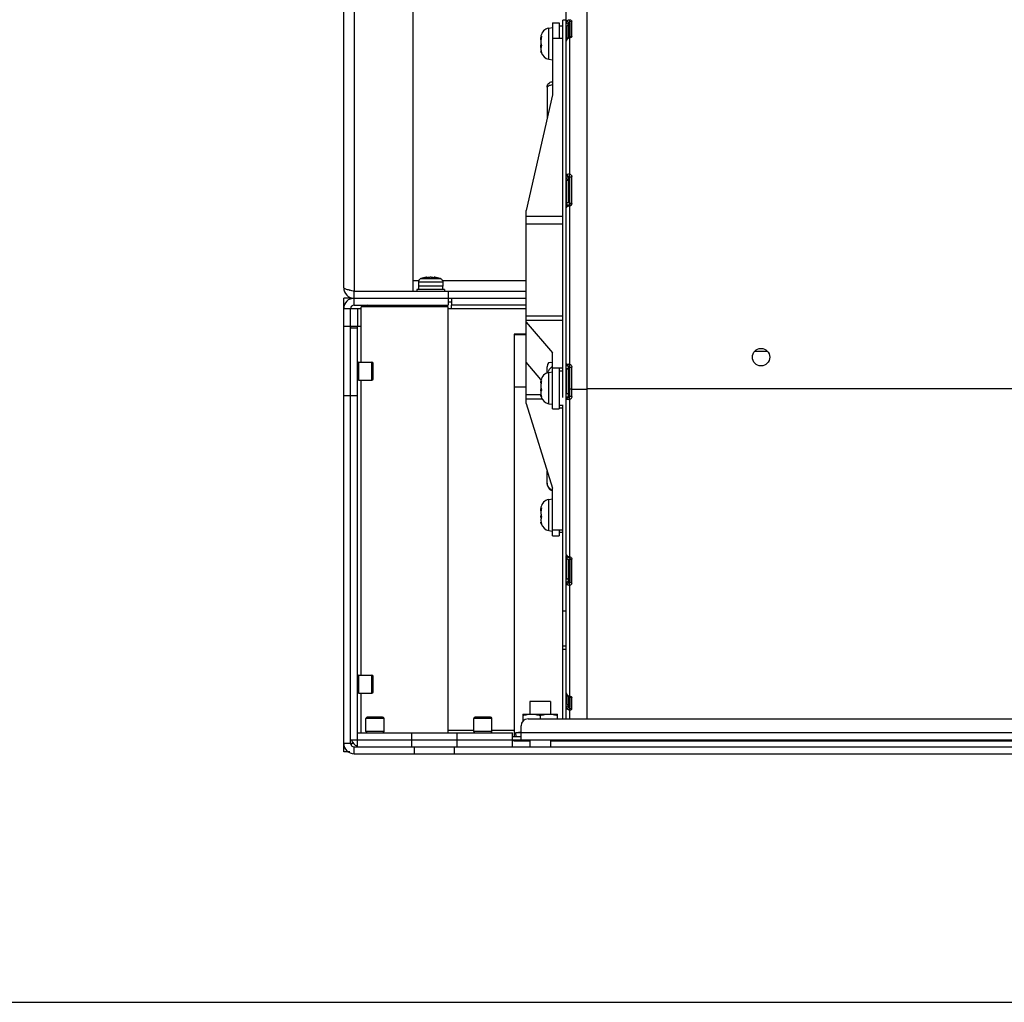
# Model space of a CAD drawing. Header units: millimetres. Extents: x 0 to 1500, y 0 to 1800.
# Tile 2 of 26: x 476 to 759, y 0 to 283. Entities that reach past the tile are written whole.
import ezdxf

# ---------------------------------------------------------------- set-up
doc = ezdxf.new("R2010")
doc.units = ezdxf.units.MM
doc.header["$LTSCALE"] = 117.333333
doc.layers.get('0').update_dxf_attribs({"linetype": 'CONTINUOUS'})

msp = doc.modelspace()

# ---------------------------------------------------------------- linework, layer by layer
at = {"color": 7, "linetype": 'CONTINUOUS'}
for p, q in [((568.82, 205.49), (568.82, 436.49)), ((571.82, 434.49), (571.82, 204.49)), ((588.82, 204.49), (588.82, 299.09)), ((638.82, 81.49), (638.82, 294.57)), ((632.82, 128.74), (632.82, 293.57)), ((627.79, 280.18), (628.82, 280.36)), ((628.82, 281.7), (628.82, 260.94)), ((628.82, 281.7), (630.82, 281.7)), ((630.82, 281.7), (630.82, 277.26)), ((631.82, 280.7), (630.82, 280.7)), ((631.82, 173.92), (631.82, 282.49)), ((632.82, 282.49), (631.82, 282.49)), ((633.02, 280.63), (633.02, 277.11)), ((633.42, 281.06), (633.42, 281.43)), ((633.52, 277.35), (633.52, 281.66)), ((633.82, 281.06), (633.52, 281.06)), ((633.82, 281.65), (633.82, 277.46)), ((634.42, 277.79), (634.42, 282.18)), ((625.56, 277.76), (625.65, 277.76)), ((625.64, 277.81), (625.65, 277.82)), ((627.79, 271.23), (627.79, 280.18)), ((633.89, 277.47), (633.32, 277.27)), ((633.87, 277.46), (633.89, 277.47)), ((628.82, 277.26), (631.82, 277.26)), ((632.97, 276.93), (632.82, 276.45)), ((633.11, 277.11), (632.97, 276.93)), ((633.11, 277.11), (633.07, 277)), ((633.32, 277.27), (633.11, 277.11)), ((633.11, 277.11), (633.11, 277.11)), ((633.82, 238.22), (633.82, 277.32)), ((625.55, 273.5), (625.54, 273.6)), ((625.66, 273.16), (625.64, 273.2)), ((627.79, 271.23), (628.82, 271.04)), ((628.82, 260.94), (621.32, 227.73)), ((627.32, 263.15), (627.32, 254.3)), ((633.02, 229.03), (633.02, 236.22)), ((633.42, 236.4), (633.42, 237.28)), ((633.42, 236.58), (633.52, 236.58)), ((633.52, 230.06), (633.52, 237.38)), ((633.82, 236.43), (633.52, 236.43)), ((633.82, 229.56), (633.82, 237.19)), ((634.42, 229.79), (634.42, 237.46)), ((633.64, 229.34), (633.4, 229.26)), ((633.82, 230.06), (633.52, 230.06)), ((621.32, 172.23), (621.32, 227.73)), ((633.04, 229.05), (632.82, 228.57)), ((633.27, 229.23), (633.02, 229.23)), ((633.27, 229.21), (633.04, 229.05)), ((633.4, 229.26), (633.27, 229.21)), ((633.27, 229.21), (633.27, 229.21)), ((633.82, 183.48), (633.82, 229)), ((621.32, 226.04), (631.82, 226.04)), ((631.82, 223.8), (621.32, 223.8)), ((590.39, 207.49), (588.82, 207.49)), ((590.39, 207.54), (590.32, 207.19)), ((590.32, 207.19), (590.32, 205.99)), ((590.32, 207.19), (597.32, 207.19)), ((590.42, 207.54), (590.39, 207.54)), ((591.05, 208.14), (596.6, 208.14)), ((592.73, 208.38), (592.73, 208.43)), ((592.82, 208.37), (592.82, 208.48)), ((594.83, 208.37), (594.83, 208.48)), ((594.92, 208.38), (594.92, 208.43)), ((597.26, 207.54), (597.23, 207.54)), ((597.26, 207.54), (597.32, 207.19)), ((621.32, 207.49), (597.26, 207.49)), ((597.32, 207.19), (597.32, 205.99)), ((571.82, 200.49), (571.82, 204.49)), ((571.82, 204.49), (588.82, 204.49)), ((588.82, 204.49), (621.32, 204.49)), ((589.82, 204.99), (589.82, 204.49)), ((597.82, 204.99), (589.82, 204.99)), ((597.32, 205.99), (590.32, 205.99)), ((590.37, 205.99), (590.37, 204.99)), ((597.27, 205.99), (597.27, 204.99)), ((597.82, 204.99), (597.82, 204.49)), ((598.82, 204.49), (598.82, 200.49)), ((568.82, 71.99), (568.82, 202.49)), ((570.82, 202.49), (568.82, 202.49)), ((571.82, 202.49), (621.32, 202.49)), ((598.82, 201.49), (599.82, 201.49)), ((599.82, 202.49), (599.82, 200.49)), ((568.82, 199.49), (572.82, 199.49)), ((570.82, 193.99), (570.82, 199.49)), ((571.82, 200.49), (598.82, 200.49)), ((572.82, 199.49), (572.82, 194.49)), ((572.82, 199.49), (573.82, 199.49)), ((573.82, 184.09), (573.82, 199.99)), ((598.82, 199.99), (573.82, 199.99)), ((575.82, 200.49), (575.32, 199.99)), ((576.82, 200.49), (576.82, 199.99)), ((580.82, 200.49), (580.82, 199.99)), ((585.32, 200.49), (585.32, 199.99)), ((591.82, 200.49), (591.82, 199.99)), ((595.82, 200.49), (595.82, 199.99)), ((598.82, 77.49), (598.82, 199.99)), ((598.82, 199.49), (621.32, 199.49)), ((599.82, 199.49), (599.82, 200.49)), ((621.32, 200.49), (599.82, 200.49)), ((621.32, 197.39), (631.82, 197.39)), ((631.82, 196.09), (621.32, 196.09)), ((621.32, 195.64), (628.82, 186.79)), ((568.82, 194.49), (570.82, 194.49)), ((570.82, 75.49), (570.82, 193.99)), ((570.82, 193.99), (572.82, 193.99)), ((571, 194.49), (573.82, 194.49)), ((572.82, 193.99), (572.88, 194.49)), ((572.82, 73.49), (572.82, 193.99)), ((617.82, 192.19), (617.82, 76.49)), ((621.32, 192.19), (617.82, 192.19)), ((621.32, 191.99), (617.82, 191.99)), ((687.11, 187.29), (690.53, 187.29)), ((573.22, 178.89), (573.22, 184.09)), ((573.22, 184.09), (576.92, 184.09)), ((576.92, 178.89), (576.92, 184.09)), ((625.54, 179.07), (621.32, 184.05)), ((628.82, 170.64), (628.82, 186.79)), ((577.32, 179.29), (577.32, 183.69)), ((627.32, 180.87), (627.32, 182.76)), ((627.79, 181.11), (628.82, 181.3)), ((628.82, 182.43), (631.82, 182.43)), ((630.82, 182.43), (630.82, 170.64)), ((631.82, 181.47), (630.82, 181.47)), ((632.82, 183.6), (632.84, 183.46)), ((632.84, 183.46), (633.06, 183.13)), ((633.02, 175.12), (633.02, 182.24)), ((633.02, 182.24), (633.82, 182.24)), ((633.02, 182.23), (633.82, 182.23)), ((633.06, 183.13), (633.37, 182.99)), ((633.37, 182.99), (633.45, 182.98)), ((633.42, 182.24), (633.42, 182.66)), ((633.52, 182.89), (633.52, 182.23)), ((633.52, 174.02), (633.52, 182.04)), ((633.82, 182.04), (633.52, 182.04)), ((633.82, 174.31), (633.82, 182.66)), ((634.42, 174.22), (634.42, 182.63)), ((573.22, 178.89), (576.92, 178.89)), ((573.82, 94.09), (573.82, 178.89)), ((625.56, 178.7), (625.64, 178.75)), ((625.64, 178.75), (625.65, 178.75)), ((627.79, 172.16), (627.79, 181.11)), ((617.82, 176.99), (621.32, 176.99)), ((634.42, 176.29), (638.82, 176.29)), ((848.82, 176.41), (638.82, 176.41)), ((568.82, 174.49), (572.82, 174.49)), ((621.32, 174.76), (625.56, 174.76)), ((626.03, 173.47), (621.32, 173.47)), ((625.66, 174.09), (625.64, 174.13)), ((633.42, 174.05), (633.42, 175.07)), ((633.52, 174.24), (633.42, 174.24)), ((633.82, 175.07), (633.52, 175.07)), ((633.82, 128.14), (633.82, 173.38)), ((621.32, 172.23), (628.82, 147.87)), ((627.79, 172.16), (628.82, 171.98)), ((628.82, 170.64), (630.82, 170.64)), ((631.82, 171.64), (630.82, 171.64)), ((631.82, 170.84), (630.82, 170.84)), ((631.82, 81.49), (631.82, 171.81)), ((627.32, 149.34), (627.32, 152.74)), ((628.82, 134.14), (628.82, 147.87)), ((627.79, 144.62), (628.82, 144.8)), ((627.79, 135.66), (627.79, 144.62)), ((625.56, 142.2), (625.64, 142.25)), ((625.64, 142.25), (625.65, 142.25)), ((628.82, 135.9), (631.82, 135.9)), ((630.82, 135.9), (630.82, 134.14)), ((627.79, 135.66), (628.75, 135.49)), ((628.82, 134.14), (630.82, 134.14)), ((631.82, 135.14), (630.82, 135.14)), ((632.82, 128.74), (632.84, 128.59)), ((632.82, 81.49), (632.82, 128.54)), ((632.84, 128.59), (633.19, 128.09)), ((633.02, 121.97), (633.02, 128.09)), ((633.07, 128.37), (633.19, 128.09)), ((633.19, 128.09), (633.3, 128.03)), ((633.19, 128.09), (633.19, 128.09)), ((633.3, 128.03), (633.65, 127.89)), ((633.82, 127.77), (633.82, 127.76)), ((633.82, 127.76), (633.82, 120.93)), ((634.42, 120.56), (634.42, 127.42)), ((633.82, 127.38), (633.52, 127.38)), ((633.52, 120.78), (633.52, 127.38)), ((633.42, 120.94), (633.42, 121.68)), ((633.82, 121.68), (633.52, 121.68)), ((633.82, 88.04), (633.82, 119.89)), ((632.82, 112.49), (631.82, 112.49)), ((631.82, 102.49), (632.82, 102.49)), ((631.82, 101.6), (632.82, 101.6)), ((573.22, 88.89), (573.22, 94.09)), ((573.22, 94.09), (576.92, 94.09)), ((576.92, 88.89), (576.92, 94.09)), ((577.32, 89.29), (577.32, 93.69)), ((573.22, 88.89), (576.92, 88.89)), ((573.82, 77.49), (573.82, 88.89)), ((632.82, 88.97), (633.09, 88.31)), ((633.02, 88.48), (633.02, 85.93)), ((633.07, 88.37), (633.09, 88.32)), ((633.09, 88.32), (633.38, 88.1)), ((633.09, 88.32), (633.09, 88.31)), ((633.38, 88.1), (633.73, 87.99)), ((633.52, 84.9), (633.52, 88.06)), ((633.82, 88.04), (633.73, 87.99)), ((633.73, 87.99), (633.94, 87.93)), ((633.73, 87.99), (633.73, 87.99)), ((633.82, 87.99), (633.82, 84.87)), ((628.32, 86.49), (622.32, 86.49)), ((622.32, 86.49), (622.32, 82.89)), ((628.32, 86.49), (628.32, 82.89)), ((633.42, 85.15), (633.42, 85.47)), ((633.82, 85.47), (633.52, 85.47)), ((634.42, 84.31), (634.42, 87.67)), ((620.32, 82.89), (630.32, 82.89)), ((620.32, 82.89), (620.32, 80.79)), ((625.32, 82.45), (625.32, 81.49)), ((630.32, 81.49), (630.32, 82.89)), ((633.82, 81.49), (633.82, 84)), ((575.22, 77.89), (575.22, 81.59)), ((580.42, 81.59), (575.22, 81.59)), ((580.02, 81.99), (575.62, 81.99)), ((580.42, 77.89), (580.42, 81.59)), ((611.42, 81.59), (606.22, 81.59)), ((606.22, 77.89), (606.22, 81.59)), ((611.02, 81.99), (606.62, 81.99)), ((611.42, 77.89), (611.42, 81.59)), ((619.82, 75.49), (619.82, 79.49)), ((621.82, 81.49), (865.82, 81.49)), ((572.82, 77.49), (617.32, 77.49)), ((580.42, 77.89), (575.22, 77.89)), ((588.32, 77.49), (588.32, 73.49)), ((606.22, 78.19), (598.82, 78.19)), ((601.32, 77.49), (601.32, 73.49)), ((611.42, 77.89), (606.22, 77.89)), ((617.82, 78.19), (611.42, 78.19)), ((617.32, 73.49), (617.32, 77.49)), ((617.32, 76.49), (619.82, 76.49)), ((619.81, 77.65), (618.22, 77.49)), ((619.82, 77.49), (618.22, 77.49)), ((618.22, 77.49), (618.32, 76.49)), ((867.82, 77.49), (619.82, 77.49)), ((568.82, 74.49), (571.62, 74.49)), ((570.82, 74.49), (570.82, 75.49)), ((570.82, 75.49), (916.82, 75.49)), ((617.82, 75.19), (617.32, 75.19)), ((617.82, 75.49), (617.82, 75.19)), ((617.82, 75.19), (622.32, 75.19)), ((622.32, 75.49), (622.32, 73.49)), ((628.32, 75.49), (628.32, 73.49)), ((628.32, 75.19), (632.82, 75.19)), ((632.82, 75.19), (632.82, 75.49)), ((632.82, 75.19), (854.82, 75.19)), ((570.62, 71.99), (568.82, 71.99)), ((571.82, 71.49), (571.82, 73.49)), ((571.82, 73.49), (572.82, 73.49)), ((571.82, 71.49), (915.82, 71.49)), ((572.82, 73.49), (588.32, 73.49)), ((588.32, 73.49), (601.32, 73.49)), ((589.07, 73.49), (589.07, 71.49)), ((600.57, 73.49), (600.57, 71.49)), ((601.32, 73.49), (617.32, 73.49)), ((617.32, 73.49), (870.32, 73.49)), ((0, 0), (1500, 0))]:
    msp.add_line(p, q, dxfattribs=at)
for points in [[(633.82, 229.56), (633.81, 229.48), (633.72, 229.39), (633.64, 229.34)], [(633.45, 182.98), (633.55, 182.97), (633.62, 182.95)], [(633.62, 182.95), (633.72, 182.89), (633.81, 182.76), (633.82, 182.66)], [(633.65, 127.89), (633.79, 127.81), (633.82, 127.77)]]:
    msp.add_lwpolyline(points, dxfattribs=at)
msp.add_circle((688.82, 185.54), 2.5, dxfattribs=at)
for centre, radius, start, end in [((633.72, 281.43), 0.295, 163.9708, 179.9617), ((625.9, 277.81), 0.362, 177.7672, 179.9454), ((628.27, 277.46), 2.76, 100, 170.5761), ((629.69, 277.17), 4.15, 172.137, 175.6044), ((633.75, 276.3), 0.977, 128.556, 133.5447), ((633.93, 275.93), 1.39, 94.5316, 106.3796), ((633.56, 278.66), 1.37, 281.2208, 285.149), ((629.03, 274.14), 3.48, 187.9854, 190.4767), ((628.67, 274.08), 3.11, 190.4753, 193.3679), ((628.27, 273.95), 2.76, 196.8536, 260), ((633.91, 238.11), 0.835, 211.6101, 216.7689), ((633.68, 237.83), 0.47, 243.4891, 250.2493), ((633.55, 229.85), 0.894, 305.5605, 310.8253), ((591.35, 207.19), 0.995, 155.3201, 159.3082), ((591.35, 207.19), 0.997, 147.331, 155.3133), ((591.35, 207.19), 1, 139.3818, 147.3211), ((591.35, 207.19), 1, 135.2655, 139.3778), ((591.36, 207.18), 1.01, 126.1144, 135.2546), ((591.36, 207.18), 1.01, 114.8005, 126.0909), ((591.36, 207.17), 1.02, 107.9915, 114.7877), ((593.82, 199.59), 8.99, 97.9909, 107.9906), ((593.81, 205.76), 2.74, 92.6568, 94.7345), ((593.82, 205.53), 2.97, 90.9002, 92.6583), ((593.82, 205.44), 3.06, 89.9992, 90.9077), ((593.82, 205.44), 3.06, 89.0923, 90.0008), ((593.83, 205.53), 2.97, 87.3417, 89.0998), ((593.84, 205.82), 2.68, 85.2422, 87.3665), ((593.82, 199.59), 8.99, 72.0094, 82.0091), ((596.29, 207.17), 1.02, 65.2123, 72.0085), ((596.29, 207.18), 1.01, 53.9091, 65.1995), ((596.29, 207.18), 1.01, 44.7454, 53.8856), ((596.29, 207.19), 1, 40.6222, 44.7345), ((596.3, 207.19), 1, 32.6789, 40.6182), ((596.3, 207.19), 0.997, 24.6867, 32.669), ((596.3, 207.19), 0.995, 20.6918, 24.6799), ((571.82, 205.49), 3, 180, 270), ((576.33, 229.41), 25.31, 256.5883, 256.8249), ((571.82, 199.49), 3, 90, 180), ((571.82, 199.49), 1, 90, 180), ((571.95, 193.82), 1.17, 144.9604, 147.9525), ((573.22, 183.69), 0.4, 90, 180), ((576.92, 183.69), 0.4, 0, 90), ((630.85, 179.98), 3.53, 158.5764, 160.7202), ((630.91, 179.96), 3.59, 146.1896, 158.5431), ((631, 179.88), 3.71, 125.9379, 131.4211), ((632.68, 175.38), 8.18, 81.9438, 83.885), ((633.52, 182.64), 0.897, 63.5964, 70.4349), ((633.52, 182.63), 0.904, 46.9622, 63.5524), ((633.51, 182.63), 0.91, 37.525, 46.8654), ((633.52, 182.63), 0.906, 25.7746, 37.5214), ((573.22, 179.29), 0.4, 180, 270), ((576.92, 179.29), 0.4, 270, 360), ((628.27, 178.4), 2.76, 100, 170.2395), ((633.36, 175.91), 7.82, 180.1119, 181.9437), ((629, 175.07), 3.45, 188.2403, 190.552), ((628.69, 175.02), 3.13, 190.5473, 193.3708), ((628.27, 174.88), 2.76, 196.8589, 260), ((633.88, 173.39), 0.802, 167.2413, 181.2017), ((633.56, 173.68), 0.351, 95.2783, 104.0487), ((633.4, 176.38), 3.04, 272.6496, 278.0144), ((644.84, 177.32), 11.71, 198.4195, 199.3443), ((645.17, 177.44), 12.05, 199.3316, 199.6848), ((633.52, 174.23), 0.902, 317.8497, 336.2742), ((630.54, 150.48), 3.68, 234.6589, 242.1615), ((628.27, 141.9), 2.76, 100, 170.1448), ((629.03, 138.58), 3.48, 188.0169, 190.5242), ((628.67, 138.51), 3.12, 190.5236, 193.3691), ((628.27, 138.38), 2.76, 196.5857, 260), ((634.11, 130.58), 2.46, 256.916, 260.481), ((634.14, 130.76), 2.64, 260.4762, 263.216), ((633.52, 122.52), 0.838, 259.949, 270.0015), ((573.22, 93.69), 0.4, 90, 180), ((576.92, 93.69), 0.4, 0, 90), ((573.22, 89.29), 0.4, 180, 270), ((576.92, 89.29), 0.4, 270, 360), ((633.9, 89.27), 1.23, 253.4233, 262.6851), ((633.9, 89.28), 1.24, 262.7093, 266.4363), ((633.76, 85.15), 0.341, 180.0112, 194.9785), ((633.78, 85.15), 0.352, 195.0273, 209.6682), ((575.62, 81.59), 0.4, 90, 180), ((580.02, 81.59), 0.4, 0, 90), ((606.62, 81.59), 0.4, 90, 180), ((611.02, 81.59), 0.4, 0, 90), ((621.82, 79.49), 2, 90, 180), ((575.62, 77.89), 0.4, 180, 270), ((580.02, 77.89), 0.4, 270, 360), ((606.62, 77.89), 0.4, 180, 270), ((611.02, 77.89), 0.4, 270, 360), ((571.82, 74.49), 3, 180, 270), ((571.82, 74.49), 1, 180, 270), ((573.82, 76.49), 3, 202.5, 247.5)]:
    msp.add_arc(centre, radius, start, end, dxfattribs=at)
msp.add_ellipse((631.07, 178.33), major_axis=(-3.29, 5.62), ratio=0.320076, start_param=-0.426587, end_param=0.500698, dxfattribs=at)
for points in [[(632.82, 281.75), (632.82, 281.96), (632.92, 282.17), (633.07, 282.32)], [(633.09, 280.85), (633.05, 280.78), (633.02, 280.71), (633.02, 280.63)], [(633.07, 282.32), (633.26, 282.51), (633.56, 282.61), (633.82, 282.59)], [(633.07, 282.32), (633.07, 282.21), (633.14, 282.09), (633.2, 282)], [(633.52, 281.06), (633.36, 281.06), (633.18, 280.98), (633.09, 280.85)], [(633.52, 281.66), (633.48, 281.62), (633.45, 281.57), (633.44, 281.51)], [(625.54, 277.08), (625.54, 277.21), (625.54, 277.35), (625.55, 277.49)], [(625.67, 277.68), (625.66, 277.62), (625.65, 277.57), (625.64, 277.51)], [(625.67, 277.77), (625.67, 277.74), (625.67, 277.71), (625.67, 277.68)], [(633.86, 277.45), (633.84, 277.42), (633.83, 277.38), (633.83, 277.34)], [(625.55, 276.78), (625.54, 276.88), (625.54, 276.98), (625.54, 277.08)], [(625.54, 275.03), (625.54, 275.19), (625.54, 275.34), (625.56, 275.5)], [(625.55, 274.6), (625.54, 274.74), (625.54, 274.89), (625.54, 275.03)], [(625.56, 275.5), (625.56, 275.57), (625.57, 275.65), (625.59, 275.73)], [(632.88, 276.72), (632.84, 276.64), (632.82, 276.54), (632.82, 276.45)], [(633.07, 277), (632.99, 276.93), (632.92, 276.83), (632.88, 276.72)], [(633.05, 277.06), (633.09, 277.16), (633.18, 277.25), (633.27, 277.29)], [(633.28, 277.16), (633.23, 277.13), (633.18, 277.1), (633.14, 277.06)], [(633.27, 277.29), (633.35, 277.33), (633.44, 277.35), (633.52, 277.35)], [(633.54, 277.27), (633.45, 277.24), (633.36, 277.2), (633.28, 277.16)], [(625.57, 273.37), (625.56, 273.41), (625.55, 273.45), (625.55, 273.5)], [(625.64, 273.2), (625.61, 273.26), (625.59, 273.31), (625.57, 273.37)], [(633.13, 236.65), (632.96, 236.74), (632.82, 236.94), (632.82, 237.13)], [(633.09, 236.32), (633.06, 236.3), (633.02, 236.26), (633.02, 236.22)], [(633.27, 236.4), (633.21, 236.39), (633.14, 236.36), (633.09, 236.32)], [(633.42, 236.58), (633.32, 236.58), (633.22, 236.61), (633.13, 236.65)], [(633.24, 237.61), (633.3, 237.52), (633.38, 237.45), (633.47, 237.41)], [(633.52, 236.43), (633.44, 236.43), (633.36, 236.42), (633.27, 236.4)], [(633.52, 237.38), (633.49, 237.37), (633.44, 237.34), (633.43, 237.3)], [(633.52, 237.38), (633.54, 237.41), (633.59, 237.44), (633.62, 237.42)], [(633.52, 236.58), (633.62, 236.58), (633.73, 236.53), (633.78, 236.45)], [(633.62, 237.42), (633.69, 237.4), (633.76, 237.35), (633.8, 237.29)], [(633.8, 237.29), (633.81, 237.26), (633.82, 237.22), (633.82, 237.19)], [(634.42, 229.79), (634.42, 229.56), (634.31, 229.32), (634.14, 229.17)], [(632.88, 228.69), (632.85, 228.65), (632.82, 228.61), (632.82, 228.56)], [(633.28, 228.89), (633.21, 228.87), (633.14, 228.85), (633.07, 228.82)], [(633.54, 228.95), (633.45, 228.94), (633.37, 228.92), (633.28, 228.89)], [(633.82, 229), (633.73, 228.99), (633.63, 228.97), (633.54, 228.95)], [(634.07, 229.12), (634, 229.07), (633.91, 229.03), (633.82, 229)], [(571.82, 204.49), (571.4, 204.58), (570.98, 204.67), (570.56, 204.77)], [(628.55, 182.66), (628.31, 182.45), (628.1, 182.21), (627.93, 181.95)], [(633.2, 183.13), (633.26, 183.06), (633.36, 182.99), (633.45, 182.98)], [(634.33, 183.02), (634.39, 182.9), (634.42, 182.76), (634.42, 182.63)], [(625.55, 178.84), (625.54, 178.81), (625.54, 178.77), (625.54, 178.74)], [(625.65, 178.53), (625.65, 178.5), (625.64, 178.47), (625.64, 178.44)], [(625.67, 178.68), (625.67, 178.63), (625.66, 178.58), (625.65, 178.53)], [(625.54, 175.9), (625.54, 176.08), (625.54, 176.26), (625.56, 176.43)], [(625.56, 176.43), (625.57, 176.51), (625.57, 176.59), (625.59, 176.66)], [(625.55, 174.43), (625.54, 174.46), (625.54, 174.5), (625.54, 174.54)], [(625.58, 174.3), (625.57, 174.34), (625.55, 174.38), (625.55, 174.43)], [(625.64, 174.13), (625.61, 174.19), (625.59, 174.24), (625.58, 174.3)], [(625.64, 174.29), (625.64, 174.26), (625.65, 174.23), (625.66, 174.2)], [(632.82, 173.64), (632.82, 173.74), (632.85, 173.84), (632.9, 173.93)], [(632.9, 173.93), (633, 174.11), (633.22, 174.24), (633.42, 174.24)], [(633.68, 174.28), (633.63, 174.25), (633.58, 174.24), (633.52, 174.24)], [(633.82, 174.31), (633.82, 174.19), (633.73, 174.07), (633.62, 174.03)], [(634.19, 173.62), (634.09, 173.51), (633.96, 173.43), (633.82, 173.38)], [(634.42, 174.22), (634.42, 174.1), (634.4, 173.98), (634.35, 173.86)], [(625.55, 142.35), (625.54, 142.31), (625.54, 142.28), (625.54, 142.25)], [(625.64, 141.94), (625.56, 141.59), (625.54, 141.22), (625.54, 140.86)], [(625.54, 141.37), (625.54, 141.43), (625.54, 141.5), (625.54, 141.56)], [(625.67, 142.11), (625.66, 142.06), (625.65, 142), (625.64, 141.94)], [(625.67, 142.2), (625.67, 142.17), (625.67, 142.14), (625.67, 142.11)], [(625.54, 139.42), (625.54, 139.54), (625.54, 139.65), (625.55, 139.77)], [(625.55, 139.77), (625.55, 139.87), (625.56, 139.98), (625.57, 140.08)], [(625.55, 137.93), (625.54, 137.96), (625.54, 137.99), (625.54, 138.03)], [(625.58, 137.8), (625.57, 137.84), (625.55, 137.88), (625.55, 137.93)], [(625.64, 137.64), (625.61, 137.69), (625.59, 137.74), (625.58, 137.8)], [(625.64, 137.79), (625.64, 137.76), (625.65, 137.73), (625.66, 137.7)], [(633.52, 127.38), (633.44, 127.38), (633.35, 127.39), (633.27, 127.42)], [(633.82, 128.14), (633.94, 128.11), (634.04, 128.05), (634.14, 127.98)], [(633.82, 127.76), (633.82, 127.7), (633.86, 127.63), (633.9, 127.59)], [(633.9, 127.59), (633.96, 127.53), (634.05, 127.49), (634.13, 127.47)], [(634.14, 127.98), (634.2, 127.93), (634.26, 127.87), (634.3, 127.8)], [(634.3, 127.8), (634.38, 127.69), (634.42, 127.56), (634.42, 127.42)], [(633.02, 121.97), (633.02, 121.92), (633.05, 121.86), (633.09, 121.82)], [(633.14, 120.35), (633.1, 120.26), (633.07, 120.15), (633.07, 120.05)], [(633.42, 120.94), (633.42, 120.88), (633.47, 120.82), (633.52, 120.78)], [(633.62, 120.72), (633.62, 120.58), (633.65, 120.45), (633.68, 120.32)], [(633.68, 120.32), (633.72, 120.17), (633.76, 120.03), (633.82, 119.89)], [(633.82, 120.93), (633.82, 120.85), (633.76, 120.78), (633.69, 120.74)], [(634.05, 119.98), (633.98, 119.94), (633.9, 119.91), (633.82, 119.89)], [(632.82, 88.97), (632.82, 88.76), (632.92, 88.53), (633.07, 88.37)], [(633.07, 88.37), (633.14, 88.31), (633.21, 88.25), (633.29, 88.2)], [(633.29, 88.2), (633.37, 88.16), (633.46, 88.12), (633.55, 88.09)], [(633.82, 88.04), (633.93, 88.03), (634.04, 88), (634.14, 87.96)], [(633.9, 87.95), (633.96, 87.86), (634.04, 87.79), (634.13, 87.74)], [(634.14, 87.96), (634.21, 87.93), (634.29, 87.89), (634.35, 87.83)], [(634.35, 87.83), (634.39, 87.79), (634.42, 87.73), (634.42, 87.67)], [(633.47, 84.98), (633.48, 84.95), (633.5, 84.93), (633.52, 84.9)], [(633.07, 84.3), (632.92, 84.46), (632.82, 84.69), (632.82, 84.91)], [(633.82, 84), (633.56, 83.99), (633.26, 84.1), (633.07, 84.3)], [(633.62, 84.78), (633.59, 84.78), (633.56, 84.82), (633.55, 84.84)], [(571.16, 73.99), (571.04, 74.15), (570.93, 74.32), (570.82, 74.49)]]:
    msp.add_open_spline(points, degree=3, dxfattribs=at)
for points, knots in [([(632.82, 281.75), (632.82, 281.7), (632.94, 281.47), (633.23, 281.43), (633.42, 281.43)], [0, 0, 0, 0, 0.1957, 1, 1, 1, 1]), ([(633.2, 282), (633.22, 281.97), (633.31, 281.84), (633.43, 281.73), (633.52, 281.66)], [0, 0, 0, 0, 0.219662, 1, 1, 1, 1]), ([(633.52, 281.66), (633.53, 281.68), (633.55, 281.72), (633.59, 281.77), (633.62, 281.77)], [0, 0, 0, 0, 0.353391, 1, 1, 1, 1]), ([(633.82, 282.59), (633.75, 282.49), (633.66, 282.2), (633.62, 281.92), (633.62, 281.77)], [0, 0, 0, 0, 0.453624, 1, 1, 1, 1]), ([(633.62, 281.77), (633.64, 281.77), (633.7, 281.75), (633.77, 281.73), (633.8, 281.7)], [0, 0, 0, 0, 0.301497, 1, 1, 1, 1]), ([(633.8, 281.7), (633.81, 281.7), (633.82, 281.68), (633.82, 281.66), (633.82, 281.65)], [0, 0, 0, 0, 0.540501, 1, 1, 1, 1]), ([(633.82, 282.59), (633.91, 282.58), (634.14, 282.52), (634.42, 282.34), (634.42, 282.18)], [0, 0, 0, 0, 0.335997, 1, 1, 1, 1]), ([(633.82, 281.65), (633.82, 281.79), (633.97, 282.08), (634.27, 282.18), (634.42, 282.18)], [0, 0, 0, 0, 0.476386, 1, 1, 1, 1]), ([(625.55, 277.91), (625.54, 277.9), (625.54, 277.87), (625.54, 277.84), (625.54, 277.83)], [0, 0, 0, 0, 0.552887, 1, 1, 1, 1]), ([(625.54, 277.81), (625.54, 277.8), (625.54, 277.79), (625.54, 277.77), (625.55, 277.77)], [0, 0, 0, 0, 0.614486, 1, 1, 1, 1]), ([(625.64, 277.51), (625.56, 277.16), (625.52, 276.47), (625.55, 275.77), (625.64, 275.47)], [0, 0, 0, 0, 0.532764, 1, 1, 1, 1]), ([(625.55, 277.77), (625.55, 277.77), (625.55, 277.76), (625.55, 277.76), (625.56, 277.76)], [0, 0, 0, 0, 0.495418, 1, 1, 1, 1]), ([(625.56, 277.76), (625.56, 277.76), (625.57, 277.76), (625.57, 277.77), (625.57, 277.77)], [0, 0, 0, 0, 0.429245, 1, 1, 1, 1]), ([(625.57, 277.77), (625.58, 277.77), (625.6, 277.78), (625.61, 277.79), (625.62, 277.8)], [0, 0, 0, 0, 0.420789, 1, 1, 1, 1]), ([(625.65, 277.82), (625.65, 277.82), (625.67, 277.8), (625.67, 277.78), (625.67, 277.77)], [0, 0, 0, 0, 0.335899, 1, 1, 1, 1]), ([(633.01, 280.02), (632.98, 280.03), (632.9, 280.08), (632.82, 280.18), (632.82, 280.25)], [0, 0, 0, 0, 0.306747, 1, 1, 1, 1]), ([(634.42, 277.79), (634.35, 277.79), (634.13, 277.76), (633.92, 277.6), (633.86, 277.45)], [0, 0, 0, 0, 0.308678, 1, 1, 1, 1]), ([(634.42, 277.79), (634.42, 277.74), (634.36, 277.51), (634.1, 277.39), (633.92, 277.34)], [0, 0, 0, 0, 0.201151, 1, 1, 1, 1]), ([(625.64, 275.01), (625.55, 274.83), (625.53, 274.37), (625.54, 273.92), (625.58, 273.66)], [0, 0, 0, 0, 0.42702, 1, 1, 1, 1]), ([(625.64, 275.47), (625.67, 275.35), (625.68, 275.19), (625.65, 275.04), (625.64, 275.01)], [0, 0, 0, 0, 0.80556, 1, 1, 1, 1]), ([(633.71, 277.41), (633.72, 277.41), (633.75, 277.4), (633.77, 277.38), (633.78, 277.37)], [0, 0, 0, 0, 0.39884, 1, 1, 1, 1]), ([(633.78, 277.37), (633.79, 277.36), (633.8, 277.35), (633.82, 277.33), (633.82, 277.32)], [0, 0, 0, 0, 0.446541, 1, 1, 1, 1]), ([(625.54, 273.6), (625.54, 273.6), (625.54, 273.62), (625.54, 273.64), (625.55, 273.64)], [0, 0, 0, 0, 0.614486, 1, 1, 1, 1]), ([(625.55, 273.64), (625.55, 273.64), (625.55, 273.64), (625.55, 273.64), (625.56, 273.64)], [0, 0, 0, 0, 0.495418, 1, 1, 1, 1]), ([(625.64, 273.36), (625.64, 273.34), (625.65, 273.32), (625.65, 273.29), (625.65, 273.28)], [0, 0, 0, 0, 0.516576, 1, 1, 1, 1]), ([(625.65, 273.28), (625.66, 273.27), (625.66, 273.25), (625.66, 273.23), (625.67, 273.22)], [0, 0, 0, 0, 0.537953, 1, 1, 1, 1]), ([(625.67, 273.22), (625.67, 273.2), (625.67, 273.19), (625.67, 273.16), (625.66, 273.16)], [0, 0, 0, 0, 0.73218, 1, 1, 1, 1]), ([(627.32, 263.15), (627.32, 263.54), (627.61, 264.36), (628.43, 264.73), (628.82, 264.73)], [0, 0, 0, 0, 0.493182, 1, 1, 1, 1]), ([(627.32, 263.15), (627.32, 263.35), (627.92, 263.75), (628.45, 263.86), (628.82, 263.93)], [0, 0, 0, 0, 0.337362, 1, 1, 1, 1]), ([(632.82, 237.82), (632.82, 237.85), (632.85, 237.98), (632.98, 238.07), (633.07, 238.12)], [0, 0, 0, 0, 0.204322, 1, 1, 1, 1]), ([(632.82, 237.82), (632.82, 237.78), (632.84, 237.64), (632.92, 237.51), (633, 237.44)], [0, 0, 0, 0, 0.289338, 1, 1, 1, 1]), ([(633.07, 238.12), (633.12, 238.14), (633.36, 238.23), (633.63, 238.24), (633.82, 238.22)], [0, 0, 0, 0, 0.224679, 1, 1, 1, 1]), ([(633.07, 238.12), (633.07, 238.07), (633.08, 237.92), (633.14, 237.76), (633.2, 237.67)], [0, 0, 0, 0, 0.280845, 1, 1, 1, 1]), ([(633.82, 238.22), (633.81, 238.18), (633.75, 238.03), (633.71, 237.88), (633.68, 237.76)], [0, 0, 0, 0, 0.278243, 1, 1, 1, 1]), ([(633.82, 238.22), (633.99, 238.17), (634.3, 237.97), (634.42, 237.62), (634.42, 237.46)], [0, 0, 0, 0, 0.516079, 1, 1, 1, 1]), ([(633, 237.44), (633.02, 237.41), (633.15, 237.32), (633.3, 237.28), (633.42, 237.28)], [0, 0, 0, 0, 0.22205, 1, 1, 1, 1]), ([(633.43, 237.3), (633.43, 237.3), (633.42, 237.29), (633.42, 237.28), (633.42, 237.28)], [0, 0, 0, 0, 0.505972, 1, 1, 1, 1]), ([(633.68, 237.76), (633.67, 237.73), (633.64, 237.62), (633.62, 237.51), (633.62, 237.42)], [0, 0, 0, 0, 0.288315, 1, 1, 1, 1]), ([(633.82, 237.19), (633.82, 237.28), (633.97, 237.38), (634.09, 237.41), (634.13, 237.42)], [0, 0, 0, 0, 0.683728, 1, 1, 1, 1]), ([(634.13, 237.42), (634.15, 237.43), (634.25, 237.45), (634.35, 237.46), (634.42, 237.46)], [0, 0, 0, 0, 0.215364, 1, 1, 1, 1]), ([(633.02, 229.85), (633.02, 229.92), (633.23, 230.05), (633.4, 230.06), (633.52, 230.06)], [0, 0, 0, 0, 0.366191, 1, 1, 1, 1]), ([(633.64, 229.34), (633.64, 229.34), (633.66, 229.33), (633.67, 229.32), (633.68, 229.31)], [0, 0, 0, 0, 0.340752, 1, 1, 1, 1]), ([(634, 229.72), (633.98, 229.71), (633.9, 229.68), (633.82, 229.61), (633.82, 229.56)], [0, 0, 0, 0, 0.305234, 1, 1, 1, 1]), ([(634.42, 229.79), (634.38, 229.79), (634.23, 229.78), (634.09, 229.76), (634, 229.72)], [0, 0, 0, 0, 0.315799, 1, 1, 1, 1]), ([(633.07, 228.82), (633.05, 228.81), (632.98, 228.78), (632.91, 228.73), (632.88, 228.69)], [0, 0, 0, 0, 0.28929, 1, 1, 1, 1]), ([(633.2, 229.17), (633.18, 229.15), (633.1, 229.05), (633.07, 228.92), (633.07, 228.82)], [0, 0, 0, 0, 0.203767, 1, 1, 1, 1]), ([(633.27, 229.21), (633.26, 229.21), (633.23, 229.19), (633.21, 229.18), (633.2, 229.17)], [0, 0, 0, 0, 0.499507, 1, 1, 1, 1]), ([(633.68, 229.31), (633.69, 229.29), (633.75, 229.19), (633.79, 229.09), (633.82, 229)], [0, 0, 0, 0, 0.155348, 1, 1, 1, 1]), ([(592.69, 208.5), (592.68, 208.5), (592.64, 208.5), (592.6, 208.5), (592.57, 208.49)], [0, 0, 0, 0, 0.225251, 1, 1, 1, 1]), ([(592.72, 208.5), (592.72, 208.5), (592.71, 208.5), (592.69, 208.5), (592.69, 208.5)], [0, 0, 0, 0, 0.237866, 1, 1, 1, 1]), ([(592.69, 208.4), (592.69, 208.41), (592.7, 208.42), (592.72, 208.43), (592.73, 208.43)], [0, 0, 0, 0, 0.339218, 1, 1, 1, 1]), ([(592.82, 208.37), (592.8, 208.37), (592.77, 208.38), (592.73, 208.38), (592.71, 208.39), (592.7, 208.39), (592.69, 208.4), (592.69, 208.4)], [0, 0, 0, 0, 0.39773, 0.700919, 0.812963, 0.898219, 1, 1, 1, 1]), ([(592.77, 208.5), (592.76, 208.5), (592.75, 208.5), (592.73, 208.5), (592.72, 208.5)], [0, 0, 0, 0, 0.220462, 1, 1, 1, 1]), ([(592.73, 208.43), (592.75, 208.44), (592.78, 208.45), (592.81, 208.47), (592.82, 208.48), (592.82, 208.48)], [0, 0, 0, 0, 0.686848, 0.886568, 1, 1, 1, 1]), ([(592.79, 208.5), (592.79, 208.5), (592.78, 208.5), (592.77, 208.5), (592.77, 208.5)], [0, 0, 0, 0, 0.223357, 1, 1, 1, 1]), ([(592.81, 208.49), (592.81, 208.49), (592.8, 208.5), (592.8, 208.5), (592.79, 208.5)], [0, 0, 0, 0, 0.199789, 1, 1, 1, 1]), ([(592.82, 208.48), (592.82, 208.49), (592.82, 208.49), (592.81, 208.49), (592.81, 208.49)], [0, 0, 0, 0, 0.687926, 1, 1, 1, 1]), ([(593.25, 208.43), (593.22, 208.42), (593.16, 208.41), (593.01, 208.38), (592.9, 208.37), (592.82, 208.37)], [0, 0, 0, 0, 0.193685, 0.453229, 1, 1, 1, 1]), ([(593.58, 208.49), (593.52, 208.49), (593.41, 208.47), (593.29, 208.45), (593.25, 208.43)], [0, 0, 0, 0, 0.569037, 1, 1, 1, 1]), ([(594.4, 208.43), (594.35, 208.45), (594.24, 208.47), (594.13, 208.49), (594.06, 208.49)], [0, 0, 0, 0, 0.430965, 1, 1, 1, 1]), ([(594.83, 208.37), (594.75, 208.37), (594.63, 208.38), (594.49, 208.41), (594.43, 208.42), (594.4, 208.43)], [0, 0, 0, 0, 0.546771, 0.806315, 1, 1, 1, 1]), ([(594.84, 208.49), (594.84, 208.49), (594.83, 208.49), (594.83, 208.49), (594.83, 208.48)], [0, 0, 0, 0, 0.312056, 1, 1, 1, 1]), ([(594.83, 208.48), (594.83, 208.48), (594.84, 208.47), (594.87, 208.45), (594.9, 208.44), (594.92, 208.43)], [0, 0, 0, 0, 0.11342, 0.313133, 1, 1, 1, 1]), ([(594.96, 208.4), (594.96, 208.4), (594.95, 208.39), (594.94, 208.39), (594.92, 208.38), (594.88, 208.38), (594.85, 208.37), (594.83, 208.37)], [0, 0, 0, 0, 0.101781, 0.187037, 0.299081, 0.60227, 1, 1, 1, 1]), ([(594.86, 208.5), (594.85, 208.5), (594.85, 208.5), (594.84, 208.5), (594.84, 208.49)], [0, 0, 0, 0, 0.302219, 1, 1, 1, 1]), ([(594.88, 208.5), (594.88, 208.5), (594.87, 208.5), (594.86, 208.5), (594.86, 208.5)], [0, 0, 0, 0, 0.276721, 1, 1, 1, 1]), ([(594.93, 208.5), (594.92, 208.5), (594.91, 208.5), (594.89, 208.5), (594.88, 208.5)], [0, 0, 0, 0, 0.279301, 1, 1, 1, 1]), ([(594.92, 208.43), (594.93, 208.43), (594.94, 208.42), (594.96, 208.41), (594.96, 208.4)], [0, 0, 0, 0, 0.660782, 1, 1, 1, 1]), ([(594.96, 208.5), (594.96, 208.5), (594.95, 208.5), (594.94, 208.5), (594.93, 208.5)], [0, 0, 0, 0, 0.262031, 1, 1, 1, 1]), ([(595.07, 208.49), (595.06, 208.5), (595.03, 208.5), (594.99, 208.5), (594.96, 208.5)], [0, 0, 0, 0, 0.273739, 1, 1, 1, 1]), ([(570.46, 204.79), (570.05, 204.89), (569.57, 205.02), (568.82, 205.31), (568.82, 205.49)], [0, 0, 0, 0, 0.688377, 1, 1, 1, 1]), ([(570.82, 193.99), (570.82, 194.11), (570.86, 194.27), (570.94, 194.41), (570.96, 194.44)], [0, 0, 0, 0, 0.738571, 1, 1, 1, 1]), ([(632.82, 183.6), (632.82, 183.6), (632.85, 183.59), (632.86, 183.58), (632.88, 183.58)], [0, 0, 0, 0, 0.302626, 1, 1, 1, 1]), ([(632.88, 183.58), (632.89, 183.58), (632.95, 183.57), (633.02, 183.56), (633.07, 183.56)], [0, 0, 0, 0, 0.187772, 1, 1, 1, 1]), ([(633.52, 182.04), (633.46, 182.04), (633.34, 182.04), (633.18, 182.05), (633.1, 182.06), (633.02, 182.07), (633.02, 182.08)], [0, 0, 0, 0, 0.377935, 0.699931, 0.916269, 1, 1, 1, 1]), ([(633.07, 183.56), (633.11, 183.55), (633.27, 183.54), (633.42, 183.53), (633.55, 183.51)], [0, 0, 0, 0, 0.215732, 1, 1, 1, 1]), ([(633.07, 183.56), (633.07, 183.51), (633.08, 183.36), (633.14, 183.21), (633.2, 183.13)], [0, 0, 0, 0, 0.309303, 1, 1, 1, 1]), ([(633.63, 182.95), (633.63, 182.95), (633.62, 182.95), (633.62, 182.95), (633.62, 182.95)], [0, 0, 0, 0, 0.710304, 1, 1, 1, 1]), ([(633.82, 183.48), (633.78, 183.36), (633.71, 183.18), (633.65, 183), (633.63, 182.95)], [0, 0, 0, 0, 0.691489, 1, 1, 1, 1]), ([(633.82, 182.66), (633.82, 182.66), (633.86, 182.65), (633.88, 182.65), (633.9, 182.65)], [0, 0, 0, 0, 0.309103, 1, 1, 1, 1]), ([(633.9, 182.65), (633.92, 182.64), (633.99, 182.64), (634.07, 182.63), (634.13, 182.63)], [0, 0, 0, 0, 0.198904, 1, 1, 1, 1]), ([(634.13, 182.63), (634.15, 182.63), (634.25, 182.63), (634.35, 182.63), (634.42, 182.63)], [0, 0, 0, 0, 0.21206, 1, 1, 1, 1]), ([(625.54, 178.74), (625.54, 178.73), (625.54, 178.72), (625.54, 178.7), (625.55, 178.7)], [0, 0, 0, 0, 0.610074, 1, 1, 1, 1]), ([(625.54, 178.03), (625.54, 178.08), (625.54, 178.3), (625.56, 178.52), (625.58, 178.69)], [0, 0, 0, 0, 0.233429, 1, 1, 1, 1]), ([(625.64, 178.44), (625.56, 178.09), (625.52, 177.4), (625.55, 176.71), (625.64, 176.4)], [0, 0, 0, 0, 0.53262, 1, 1, 1, 1]), ([(625.55, 178.7), (625.55, 178.7), (625.55, 178.7), (625.55, 178.7), (625.56, 178.7)], [0, 0, 0, 0, 0.489948, 1, 1, 1, 1]), ([(625.65, 178.75), (625.65, 178.75), (625.66, 178.74), (625.66, 178.73), (625.67, 178.73)], [0, 0, 0, 0, 0.374528, 1, 1, 1, 1]), ([(625.67, 179.13), (625.67, 179.14), (625.67, 179.15), (625.67, 179.18), (625.66, 179.18)], [0, 0, 0, 0, 0.732186, 1, 1, 1, 1]), ([(625.67, 178.73), (625.67, 178.72), (625.67, 178.7), (625.67, 178.69), (625.67, 178.68)], [0, 0, 0, 0, 0.446048, 1, 1, 1, 1]), ([(625.64, 175.94), (625.62, 175.9), (625.54, 175.67), (625.54, 175.43), (625.54, 175.25)], [0, 0, 0, 0, 0.21311, 1, 1, 1, 1]), ([(625.64, 176.4), (625.67, 176.28), (625.68, 176.12), (625.65, 175.97), (625.64, 175.94)], [0, 0, 0, 0, 0.805557, 1, 1, 1, 1]), ([(634.42, 176.29), (634.35, 176.29), (634.21, 176.29), (634.01, 176.3), (633.91, 176.32), (633.82, 176.34), (633.82, 176.36)], [0, 0, 0, 0, 0.375989, 0.695855, 0.912515, 1, 1, 1, 1]), ([(625.54, 175.25), (625.54, 175.2), (625.54, 174.97), (625.56, 174.75), (625.58, 174.58)], [0, 0, 0, 0, 0.233348, 1, 1, 1, 1]), ([(625.54, 174.54), (625.54, 174.55), (625.54, 174.56), (625.54, 174.57), (625.55, 174.57)], [0, 0, 0, 0, 0.610924, 1, 1, 1, 1]), ([(625.55, 174.57), (625.55, 174.58), (625.55, 174.58), (625.55, 174.58), (625.56, 174.58)], [0, 0, 0, 0, 0.489386, 1, 1, 1, 1]), ([(625.66, 174.2), (625.66, 174.19), (625.66, 174.17), (625.66, 174.16), (625.67, 174.15)], [0, 0, 0, 0, 0.532103, 1, 1, 1, 1]), ([(625.67, 174.15), (625.67, 174.13), (625.67, 174.12), (625.67, 174.09), (625.66, 174.09)], [0, 0, 0, 0, 0.732186, 1, 1, 1, 1]), ([(633.42, 174.05), (633.27, 174.05), (632.95, 173.93), (632.82, 173.61), (632.82, 173.46)], [0, 0, 0, 0, 0.500971, 1, 1, 1, 1]), ([(633.07, 173.37), (633.01, 173.38), (632.94, 173.39), (632.82, 173.43), (632.82, 173.46)], [0, 0, 0, 0, 0.705237, 1, 1, 1, 1]), ([(633.02, 175.12), (633.02, 175.1), (633.1, 175.1), (633.18, 175.08), (633.34, 175.07), (633.46, 175.07), (633.52, 175.07)], [0, 0, 0, 0, 0.083754, 0.300117, 0.622092, 1, 1, 1, 1]), ([(633.54, 173.35), (633.5, 173.35), (633.34, 173.34), (633.19, 173.35), (633.07, 173.37)], [0, 0, 0, 0, 0.277326, 1, 1, 1, 1]), ([(633.47, 174.02), (633.33, 173.98), (633.17, 173.81), (633.11, 173.62), (633.09, 173.56)], [0, 0, 0, 0, 0.720105, 1, 1, 1, 1]), ([(633.42, 174.05), (633.42, 174.05), (633.46, 174.03), (633.49, 174.03), (633.52, 174.02)], [0, 0, 0, 0, 0.094076, 1, 1, 1, 1]), ([(633.55, 174.02), (633.54, 174.02), (633.54, 174.02), (633.53, 174.02), (633.52, 174.02)], [0, 0, 0, 0, 0.519856, 1, 1, 1, 1]), ([(633.62, 174.03), (633.61, 174.02), (633.59, 174.02), (633.56, 174.02), (633.55, 174.02)], [0, 0, 0, 0, 0.523155, 1, 1, 1, 1]), ([(633.62, 174.03), (633.62, 173.98), (633.68, 173.84), (633.71, 173.71), (633.74, 173.63)], [0, 0, 0, 0, 0.351043, 1, 1, 1, 1]), ([(634.42, 174.22), (634.28, 174.22), (634.08, 174.23), (633.91, 174.26), (633.82, 174.28), (633.82, 174.31)], [0, 0, 0, 0, 0.692898, 0.895772, 1, 1, 1, 1]), ([(627.32, 149.34), (627.32, 149.18), (627.38, 148.55), (627.68, 147.94), (628.01, 147.61)], [0, 0, 0, 0, 0.257499, 1, 1, 1, 1]), ([(628.41, 147.48), (628.09, 147.7), (627.55, 148.24), (627.32, 148.99), (627.32, 149.34)], [0, 0, 0, 0, 0.529022, 1, 1, 1, 1]), ([(628.01, 147.61), (628.06, 147.56), (628.27, 147.37), (628.53, 147.22), (628.73, 147.19)], [0, 0, 0, 0, 0.265426, 1, 1, 1, 1]), ([(625.54, 142.25), (625.54, 142.24), (625.54, 142.23), (625.54, 142.21), (625.54, 142.2)], [0, 0, 0, 0, 0.601032, 1, 1, 1, 1]), ([(625.54, 142.2), (625.54, 142.2), (625.55, 142.2), (625.55, 142.2), (625.56, 142.2)], [0, 0, 0, 0, 0.513506, 1, 1, 1, 1]), ([(625.54, 141.56), (625.54, 141.61), (625.54, 141.82), (625.56, 142.02), (625.58, 142.18)], [0, 0, 0, 0, 0.234827, 1, 1, 1, 1]), ([(625.65, 142.25), (625.65, 142.25), (625.67, 142.23), (625.67, 142.22), (625.67, 142.2)], [0, 0, 0, 0, 0.335923, 1, 1, 1, 1]), ([(625.67, 142.63), (625.67, 142.64), (625.67, 142.65), (625.67, 142.68), (625.66, 142.68)], [0, 0, 0, 0, 0.732183, 1, 1, 1, 1]), ([(625.64, 139.44), (625.55, 139.27), (625.53, 138.8), (625.54, 138.35), (625.58, 138.09)], [0, 0, 0, 0, 0.427145, 1, 1, 1, 1]), ([(625.54, 140.86), (625.54, 140.77), (625.54, 140.45), (625.57, 140.13), (625.64, 139.9)], [0, 0, 0, 0, 0.268613, 1, 1, 1, 1]), ([(625.64, 139.9), (625.67, 139.78), (625.68, 139.62), (625.65, 139.47), (625.64, 139.44)], [0, 0, 0, 0, 0.805561, 1, 1, 1, 1]), ([(625.54, 138.07), (625.54, 138.07), (625.55, 138.08), (625.55, 138.08), (625.56, 138.08)], [0, 0, 0, 0, 0.513506, 1, 1, 1, 1]), ([(625.54, 138.03), (625.54, 138.03), (625.54, 138.05), (625.54, 138.07), (625.54, 138.07)], [0, 0, 0, 0, 0.601032, 1, 1, 1, 1]), ([(625.66, 137.59), (625.66, 137.59), (625.65, 137.61), (625.64, 137.62), (625.64, 137.64)], [0, 0, 0, 0, 0.306809, 1, 1, 1, 1]), ([(625.66, 137.7), (625.66, 137.69), (625.66, 137.67), (625.67, 137.65), (625.67, 137.64)], [0, 0, 0, 0, 0.543782, 1, 1, 1, 1]), ([(625.67, 137.61), (625.67, 137.6), (625.67, 137.6), (625.67, 137.59), (625.66, 137.59)], [0, 0, 0, 0, 0.683253, 1, 1, 1, 1]), ([(625.67, 137.64), (625.67, 137.63), (625.67, 137.62), (625.67, 137.61), (625.67, 137.61)], [0, 0, 0, 0, 0.558691, 1, 1, 1, 1]), ([(632.82, 128.74), (632.82, 128.71), (632.85, 128.55), (632.97, 128.44), (633.07, 128.37)], [0, 0, 0, 0, 0.222653, 1, 1, 1, 1]), ([(633.03, 127.61), (633.03, 127.62), (633.03, 127.64), (633.02, 127.66), (633.02, 127.67)], [0, 0, 0, 0, 0.506214, 1, 1, 1, 1]), ([(633.27, 127.42), (633.24, 127.43), (633.15, 127.47), (633.06, 127.54), (633.03, 127.61)], [0, 0, 0, 0, 0.295956, 1, 1, 1, 1]), ([(633.07, 128.37), (633.11, 128.35), (633.26, 128.27), (633.42, 128.22), (633.55, 128.19)], [0, 0, 0, 0, 0.229622, 1, 1, 1, 1]), ([(633.68, 127.9), (633.67, 127.89), (633.67, 127.89), (633.66, 127.89), (633.65, 127.89)], [0, 0, 0, 0, 0.555506, 1, 1, 1, 1]), ([(633.82, 128.14), (633.81, 128.1), (633.77, 128.02), (633.73, 127.93), (633.68, 127.9)], [0, 0, 0, 0, 0.390893, 1, 1, 1, 1]), ([(634.13, 127.47), (634.15, 127.46), (634.25, 127.44), (634.35, 127.42), (634.42, 127.42)], [0, 0, 0, 0, 0.216885, 1, 1, 1, 1]), ([(632.82, 121.48), (632.82, 121.59), (632.9, 121.76), (633.03, 121.85), (633.07, 121.87)], [0, 0, 0, 0, 0.729173, 1, 1, 1, 1]), ([(633.09, 121.82), (633.11, 121.81), (633.19, 121.74), (633.3, 121.71), (633.38, 121.69)], [0, 0, 0, 0, 0.219559, 1, 1, 1, 1]), ([(633.42, 120.94), (633.27, 120.94), (632.98, 120.86), (632.82, 120.58), (632.82, 120.45)], [0, 0, 0, 0, 0.536037, 1, 1, 1, 1]), ([(633.07, 120.05), (633.04, 120.08), (632.91, 120.18), (632.82, 120.34), (632.82, 120.45)], [0, 0, 0, 0, 0.28805, 1, 1, 1, 1]), ([(633.82, 119.89), (633.76, 119.88), (633.5, 119.87), (633.23, 119.94), (633.07, 120.05)], [0, 0, 0, 0, 0.264458, 1, 1, 1, 1]), ([(633.52, 120.78), (633.48, 120.76), (633.31, 120.65), (633.19, 120.48), (633.14, 120.35)], [0, 0, 0, 0, 0.271474, 1, 1, 1, 1]), ([(633.55, 120.75), (633.54, 120.75), (633.53, 120.76), (633.53, 120.78), (633.52, 120.78)], [0, 0, 0, 0, 0.478508, 1, 1, 1, 1]), ([(633.62, 120.72), (633.61, 120.71), (633.58, 120.72), (633.56, 120.74), (633.55, 120.75)], [0, 0, 0, 0, 0.4629, 1, 1, 1, 1]), ([(633.69, 120.74), (633.68, 120.74), (633.66, 120.73), (633.64, 120.72), (633.62, 120.72)], [0, 0, 0, 0, 0.492005, 1, 1, 1, 1]), ([(634.42, 120.56), (634.34, 120.56), (634.11, 120.58), (633.82, 120.77), (633.82, 120.93)], [0, 0, 0, 0, 0.340501, 1, 1, 1, 1]), ([(634.42, 120.56), (634.42, 120.39), (634.3, 120.15), (634.11, 120.01), (634.05, 119.98)], [0, 0, 0, 0, 0.726315, 1, 1, 1, 1]), ([(632.82, 86.59), (632.82, 86.61), (632.85, 86.7), (632.94, 86.74), (633.01, 86.76)], [0, 0, 0, 0, 0.1856, 1, 1, 1, 1]), ([(633.13, 85.12), (633.09, 85.11), (632.98, 85.08), (632.82, 85), (632.82, 84.91)], [0, 0, 0, 0, 0.329273, 1, 1, 1, 1]), ([(633.02, 85.93), (633.02, 85.81), (633.14, 85.56), (633.4, 85.47), (633.52, 85.47)], [0, 0, 0, 0, 0.4854, 1, 1, 1, 1]), ([(633.42, 85.15), (633.39, 85.15), (633.3, 85.15), (633.2, 85.13), (633.13, 85.12)], [0, 0, 0, 0, 0.29277, 1, 1, 1, 1]), ([(634.13, 87.74), (634.19, 87.71), (634.29, 87.68), (634.39, 87.67), (634.42, 87.67)], [0, 0, 0, 0, 0.7146, 1, 1, 1, 1]), ([(620.32, 82.45), (620.73, 82.58), (621.55, 82.81), (622.4, 82.89), (622.82, 82.89)], [0, 0, 0, 0, 0.501873, 1, 1, 1, 1]), ([(622.82, 82.89), (623.25, 82.89), (624.1, 82.81), (624.92, 82.58), (625.32, 82.45)], [0, 0, 0, 0, 0.498127, 1, 1, 1, 1]), ([(625.32, 82.45), (625.73, 82.58), (626.55, 82.81), (627.4, 82.89), (627.82, 82.89)], [0, 0, 0, 0, 0.501873, 1, 1, 1, 1]), ([(627.82, 82.89), (628.25, 82.89), (629.1, 82.81), (629.92, 82.58), (630.32, 82.45)], [0, 0, 0, 0, 0.498127, 1, 1, 1, 1]), ([(633.2, 84.57), (633.18, 84.55), (633.13, 84.47), (633.07, 84.37), (633.07, 84.3)], [0, 0, 0, 0, 0.296476, 1, 1, 1, 1]), ([(633.52, 84.9), (633.49, 84.88), (633.37, 84.77), (633.27, 84.66), (633.2, 84.57)], [0, 0, 0, 0, 0.295232, 1, 1, 1, 1]), ([(633.55, 84.84), (633.54, 84.85), (633.53, 84.87), (633.53, 84.89), (633.52, 84.9)], [0, 0, 0, 0, 0.471656, 1, 1, 1, 1]), ([(633.82, 84.87), (633.82, 84.86), (633.78, 84.79), (633.69, 84.79), (633.62, 84.78)], [0, 0, 0, 0, 0.138376, 1, 1, 1, 1]), ([(633.62, 84.78), (633.62, 84.63), (633.66, 84.36), (633.74, 84.09), (633.82, 84)], [0, 0, 0, 0, 0.574333, 1, 1, 1, 1]), ([(634.42, 84.31), (634.27, 84.31), (633.96, 84.42), (633.82, 84.72), (633.82, 84.87)], [0, 0, 0, 0, 0.512519, 1, 1, 1, 1]), ([(634.42, 84.31), (634.42, 84.23), (634.19, 84.05), (633.97, 84.02), (633.82, 84)], [0, 0, 0, 0, 0.357732, 1, 1, 1, 1])]:
    msp.add_open_spline(points, degree=3, knots=knots, dxfattribs=at)

doc.saveas('drawing.dxf')
